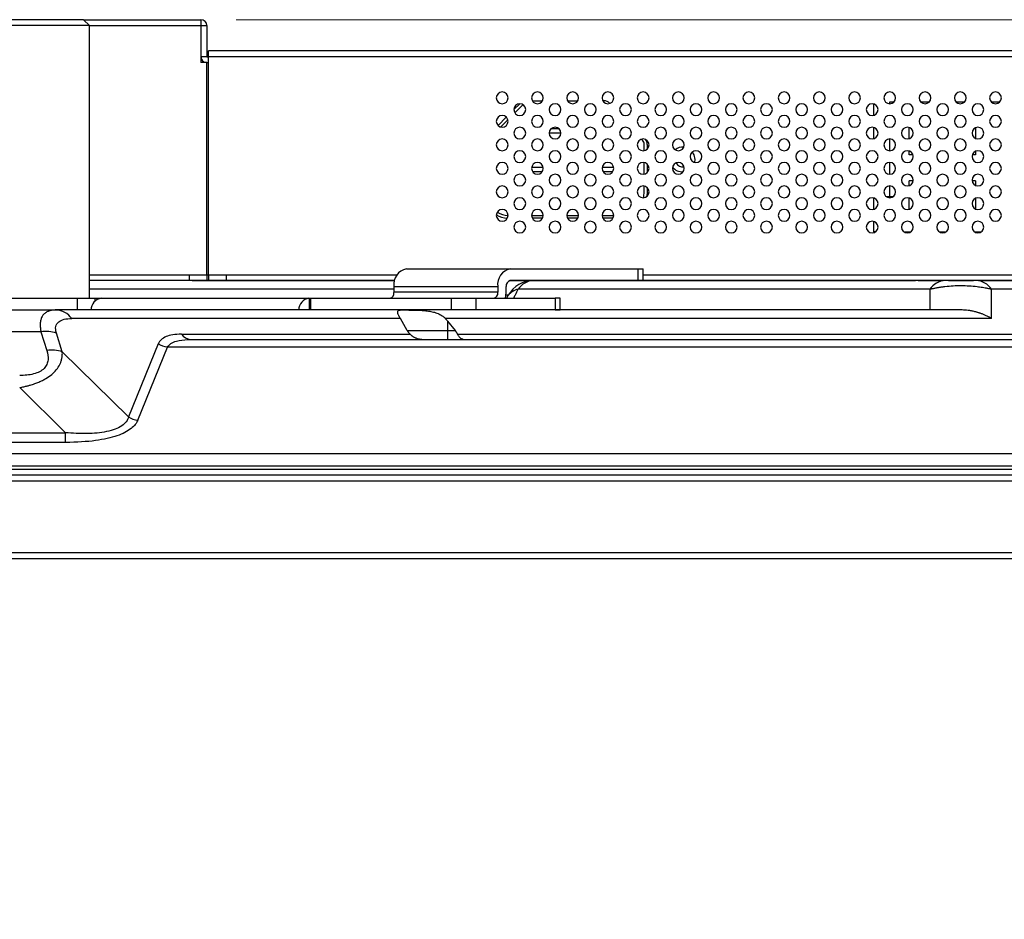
# Model space of a CAD drawing. Header units: millimetres. Extents: x 0 to 1118, y 0 to 864.
# Tile 41 of 256: x 404 to 432, y 643 to 668. Entities that reach past the tile are written whole.
import ezdxf

# ---------------------------------------------------------------- set-up
doc = ezdxf.new("R2010")
doc.units = ezdxf.units.MM
doc.styles.add('SLDTEXTSTYLE5', font='TXT', dxfattribs={"width": 0.75})
doc.dimstyles.new('SLDDIMSTYLE3', dxfattribs={"dimtxt": 4.7625, "dimasz": 3.556, "dimexe": 0, "dimexo": 0.0625, "dimgap": 1.190625, "dimtad": 1, "dimlfac": 6, "dimrnd": 1e-09, "dimzin": 4, "dimdsep": 46, "dimtxsty": 'SLDTEXTSTYLE5', "dimsah": 1, "dimcen": 0.09, "dimadec": 0, "dimazin": 1, "dimtfac": 1, "dimtofl": 0, "dimtmove": 0, "dimatfit": 3, "dimfxl": 1, "dimfrac": 2, "dimtolj": 1, "dimtzin": 12, "dimarcsym": 0})

# ---------------------------------------------------------------- blocks, each defined once
blk = doc.blocks.new('_D_20')
at = {"color": 7, "linetype": 'Continuous', "lineweight": 0}
for p, q in [((410.222, 668.018), (536.174, 668.018)), ((535.174, 668.018), (535.174, 652.734)), ((506.792, 652.734), (536.174, 652.734)), ((535.174, 652.734), (535.174, 565.948))]:
    blk.add_line(p, q, dxfattribs=at)
at = {"color": 7, "linetype": 'Continuous', "lineweight": 18}
for points in [[(535.174, 668.018), (534.793, 664.462), (535.555, 664.462)], [(535.174, 652.734), (535.555, 656.29), (534.793, 656.29)]]:
    blk.add_solid(points, dxfattribs=at)
at = {"color": 7, "linetype": 'Continuous', "lineweight": 18, "char_height": 4.7625, "attachment_point": 1, "rotation": 90, "style": 'SLDTEXTSTYLE5'}
for s, insert in [('(to Speaker Cover)', (529.035, 581.779)), ('91.70', (529.035, 565.948))]:
    blk.add_mtext(s, dxfattribs=dict(at, insert=insert))

msp = doc.modelspace()

# ---------------------------------------------------------------- linework, layer by layer
at = {"color": 7, "linetype": 'Continuous', "lineweight": 25}
for p, q in [((405.8885, 668.0177), (402.8885, 668.0177)), ((405.8885, 668.0177), (409.2218, 668.0177)), ((406.0551, 667.851), (405.8885, 668.0177)), ((409.2218, 668.0177), (409.2218, 667.851)), ((406.0551, 667.851), (402.7218, 667.851)), ((406.0551, 660.1177), (406.0551, 667.851)), ((409.2218, 667.851), (409.3885, 667.851)), ((409.2218, 667.851), (409.2218, 666.9677)), ((409.3885, 667.851), (409.3885, 666.9677)), ((480.7218, 667.1344), (409.4385, 667.1344)), ((409.4385, 666.9677), (409.4385, 667.1344)), ((409.3885, 666.9677), (409.2218, 666.9677)), ((409.2218, 666.9677), (409.2218, 666.801)), ((409.3885, 666.801), (409.2218, 666.801)), ((409.3885, 666.9677), (409.4385, 666.9677)), ((409.3885, 660.7844), (409.3885, 666.801)), ((409.3885, 666.801), (409.4385, 666.801)), ((480.7218, 666.9677), (409.4385, 666.9677)), ((409.4385, 660.7844), (409.4385, 666.9677)), ((418.1052, 665.4689), (418.2706, 665.6344)), ((418.6275, 665.7177), (418.9162, 665.7177)), ((419.6275, 665.7177), (419.9162, 665.7177)), ((420.6275, 665.7177), (420.6528, 665.7177)), ((428.3051, 665.631), (428.3051, 665.3044)), ((428.7718, 665.6844), (428.8908, 665.6844)), ((428.7718, 665.6344), (428.7718, 665.6844)), ((429.6528, 665.6844), (429.8908, 665.6844)), ((430.6528, 665.6844), (430.8908, 665.6844)), ((431.6528, 665.6844), (431.8908, 665.6844)), ((418.3397, 665.5856), (418.1316, 665.3775)), ((417.6534, 665.0171), (417.8891, 665.2528)), ((417.9326, 665.1784), (417.7277, 664.9736)), ((419.4385, 664.801), (419.1051, 664.801)), ((419.1718, 664.9344), (419.3718, 664.9344)), ((428.3051, 664.9643), (428.3051, 664.6377)), ((429.3218, 664.6421), (429.3218, 664.96)), ((431.2051, 664.9538), (431.2051, 664.6483)), ((421.7563, 664.5999), (421.7277, 664.6284)), ((428.7718, 664.301), (428.7718, 664.6344)), ((421.8051, 664.3044), (421.8051, 664.482)), ((421.8885, 664.482), (421.8885, 664.3487)), ((429.3218, 664.1844), (429.3218, 664.2934)), ((431.2051, 664.2871), (431.2051, 664.1844)), ((421.8051, 663.6377), (421.8051, 663.9643)), ((423.2385, 664.051), (423.2297, 663.9731)), ((428.7718, 663.6344), (428.7718, 663.9677)), ((429.4308, 664.1844), (429.3218, 664.1844)), ((431.2051, 664.1844), (431.1128, 664.1844)), ((418.6085, 663.8344), (418.9351, 663.8344)), ((418.9051, 663.701), (418.6385, 663.701)), ((420.6085, 663.8344), (420.9351, 663.8344)), ((420.9051, 663.701), (420.6385, 663.701)), ((421.8885, 663.9201), (421.8885, 663.682)), ((429.3218, 663.3087), (429.3218, 663.451)), ((429.4376, 663.451), (429.3218, 663.451)), ((431.2051, 663.451), (431.106, 663.451)), ((431.2051, 663.451), (431.2051, 663.315)), ((421.8051, 663.1344), (421.8051, 663.2977)), ((421.8885, 663.1344), (421.8773, 663.0053)), ((421.8885, 663.2534), (421.8885, 663.1344)), ((428.7718, 663.001), (428.7718, 663.301)), ((428.3051, 662.9643), (428.3051, 662.6377)), ((428.6718, 663.001), (428.8718, 663.001)), ((429.3218, 662.6421), (429.3218, 662.96)), ((431.2051, 662.9538), (431.2051, 662.6483)), ((418.6051, 662.4677), (418.9385, 662.4677)), ((418.9162, 662.3844), (418.6275, 662.3844)), ((419.6051, 662.4677), (419.9385, 662.4677)), ((419.9162, 662.3844), (419.6275, 662.3844)), ((420.6051, 662.4677), (420.9385, 662.4677)), ((420.9162, 662.3844), (420.6275, 662.3844)), ((428.3051, 662.2977), (428.3051, 662.001)), ((428.3718, 662.001), (428.3051, 662.001)), ((429.1718, 662.001), (429.3718, 662.001)), ((430.1718, 662.001), (430.3718, 662.001)), ((431.1718, 662.001), (431.3718, 662.001)), ((415.054, 660.951), (418.0003, 660.951)), ((418.0003, 660.951), (421.6252, 660.951)), ((421.6252, 660.951), (421.6252, 660.6177)), ((421.6252, 660.951), (421.7717, 660.951)), ((421.7717, 660.6177), (421.7717, 660.951)), ((406.0551, 660.7844), (408.8885, 660.7844)), ((414.7207, 660.6177), (406.0551, 660.6177)), ((408.8885, 660.7844), (408.8885, 660.6177)), ((408.8885, 660.7844), (409.3885, 660.7844)), ((408.9718, 660.6177), (414.7244, 660.6177)), ((409.3885, 660.7844), (409.3885, 660.6177)), ((409.4385, 660.7844), (409.4385, 660.6177)), ((409.4385, 660.7844), (409.9385, 660.7844)), ((409.9385, 660.7844), (409.9385, 660.6177)), ((409.9385, 660.7844), (414.7905, 660.7844)), ((417.9783, 660.6177), (424.8653, 660.6177)), ((420.2097, 660.6177), (418.0003, 660.6177)), ((430.348, 660.6177), (420.2097, 660.6177)), ((421.7717, 660.7844), (480.2218, 660.7844)), ((424.8653, 660.6177), (429.5025, 660.6177)), ((429.5766, 660.6177), (430.2576, 660.6177)), ((430.4359, 660.6177), (431.1502, 660.6177)), ((436.8081, 660.6177), (431.2238, 660.6177)), ((431.3107, 660.6177), (436.8378, 660.6177)), ((414.7005, 660.451), (417.6467, 660.451)), ((414.7005, 660.451), (414.7005, 660.2844)), ((417.6467, 660.451), (417.6467, 660.2844)), ((417.8824, 660.2844), (417.8824, 660.451)), ((429.9101, 660.3736), (418.2216, 660.3736)), ((429.9101, 660.3736), (429.9101, 659.7844)), ((431.6617, 659.5403), (431.6617, 660.3736)), ((437.246, 660.3736), (431.6617, 660.3736)), ((400.8702, 660.1177), (405.7096, 660.1177)), ((405.7096, 660.1177), (405.7096, 659.7844)), ((405.7096, 660.1177), (406.2216, 660.1177)), ((406.2216, 660.1177), (406.392, 660.1177)), ((406.392, 660.1177), (412.2845, 660.1177)), ((412.2845, 660.1177), (412.2946, 660.1177)), ((412.2946, 660.1177), (412.2946, 659.7844)), ((412.2946, 660.1177), (412.3434, 660.1177)), ((412.3434, 659.7844), (412.3434, 660.1177)), ((412.3434, 660.1177), (416.3266, 660.1177)), ((417.6467, 660.2844), (414.7005, 660.2844)), ((416.3266, 660.1177), (416.3266, 659.7844)), ((416.3266, 660.1177), (417.0337, 660.1177)), ((417.0337, 659.7844), (417.0337, 660.1177)), ((417.0337, 660.1177), (419.2729, 660.1177)), ((419.2729, 660.1177), (419.2729, 659.7844)), ((419.4193, 660.1177), (419.2729, 660.1177)), ((419.4193, 659.7844), (419.4193, 660.1177)), ((397.9608, 659.7844), (405.1151, 659.7844)), ((405.182, 659.7806), (405.0554, 659.7787)), ((430.7911, 659.7844), (405.1159, 659.7844)), ((405.7096, 659.7844), (405.124, 659.7844)), ((406.1033, 659.7844), (405.7096, 659.7844)), ((412.2946, 659.7844), (412.2845, 659.7844)), ((412.3434, 659.7844), (412.2946, 659.7844)), ((413.8865, 659.7844), (412.3434, 659.7844)), ((417.0337, 659.7844), (416.3266, 659.7844)), ((419.2729, 659.7844), (417.0337, 659.7844)), ((419.2729, 659.7844), (419.4193, 659.7844)), ((427.3122, 659.7844), (427.3154, 659.7844)), ((414.8816, 659.5403), (405.554, 659.5403)), ((415.0775, 659.201), (414.8816, 659.5403)), ((431.6617, 659.5403), (416.1564, 659.5403)), ((415.0775, 659.201), (416.2218, 659.201)), ((416.2218, 659.4628), (416.2218, 659.201)), ((416.2218, 659.4628), (416.438, 659.201)), ((416.2218, 659.201), (416.2218, 658.951)), ((416.2218, 659.201), (416.438, 659.201)), ((404.6824, 659.1679), (398.3946, 659.1679)), ((404.6824, 659.1679), (404.8491, 658.6369)), ((405.287, 658.5983), (405.1203, 659.1293)), ((408.6693, 659.0975), (415.1569, 659.0975)), ((408.8558, 658.9422), (408.932, 658.951)), ((408.932, 658.951), (467.3116, 658.951)), ((416.5058, 659.0975), (437.246, 659.0975)), ((408.0126, 658.8216), (407.1671, 656.7513)), ((407.4298, 656.6601), (408.2753, 658.7303)), ((467.9683, 658.7303), (408.2753, 658.7303)), ((407.1671, 656.7513), (405.287, 658.5983)), ((404.0781, 657.5827), (405.3817, 656.302)), ((397.6952, 656.302), (405.3817, 656.302)), ((405.3817, 656.0282), (405.3817, 656.302)), ((405.3817, 656.0282), (397.6952, 656.0282)), ((154.4555, 655.7145), (487.6548, 655.7145)), ((487.6548, 655.3565), (154.4635, 655.3565)), ((501.5925, 655.101), (140.5178, 655.101)), ((154.5101, 655.2674), (487.6004, 655.2673)), ((140.5178, 654.9344), (501.5925, 654.9344)), ((138.6511, 652.901), (503.4591, 652.901)), ((138.6511, 652.7344), (503.4591, 652.7344))]:
    msp.add_line(p, q, dxfattribs=at)
at = {"color": 8, "linetype": 'Continuous', "lineweight": 25}
for p, q in [((406.0551, 667.851), (409.2218, 667.851)), ((409.3885, 660.7844), (409.4385, 660.7844)), ((414.7005, 660.3736), (406.0551, 660.3736)), ((406.2216, 660.041), (406.2216, 660.1177)), ((417.945, 660.201), (417.8775, 660.201)), ((417.9029, 660.1177), (417.945, 660.201))]:
    msp.add_line(p, q, dxfattribs=at)
at = {"color": 7, "linetype": 'Continuous', "lineweight": 25, "flags": 128}
for points in [[(418.3647, 665.6061), (418.3518, 665.5965), (418.3397, 665.5856)], [(423.1666, 664.2636), (423.2118, 664.185), (423.2385, 664.051)], [(421.7841, 662.9682), (421.7923, 663.0043), (421.8051, 663.1344)], [(417.8622, 660.1177), (417.8756, 660.1868), (417.8824, 660.2844)]]:
    msp.add_lwpolyline(points, dxfattribs=at)
at = {"color": 7, "linetype": 'Continuous', "lineweight": 25}
for centre, radius, start, end in [((409.2218, 667.851), 0.1667, 0, 90), ((409.3885, 666.9677), 0.1667, 180, 270), ((417.7718, 665.801), 0.1667, 0, 180), ((418.7718, 665.801), 0.1667, 0, 180), ((419.7718, 665.801), 0.1667, 0, 180), ((420.7718, 665.801), 0.1667, 0, 180), ((421.7718, 665.801), 0.1667, 0, 180), ((422.7718, 665.801), 0.1667, 0, 180), ((423.7718, 665.801), 0.1667, 0, 180), ((424.7718, 665.801), 0.1667, 0, 180), ((425.7718, 665.801), 0.1667, 0, 180), ((426.7718, 665.801), 0.1667, 0, 180), ((427.7718, 665.801), 0.1667, 0, 180), ((428.7718, 665.801), 0.1667, 0, 180), ((429.7718, 665.801), 0.1667, 0, 180), ((430.7718, 665.801), 0.1667, 0, 180), ((431.7718, 665.801), 0.1667, 0, 180), ((417.7718, 665.801), 0.1667, 180, 0), ((418.2718, 665.4677), 0.1667, 0, 180), ((418.7718, 665.801), 0.1667, 180, 0), ((419.2718, 665.4677), 0.1667, 0, 180), ((419.7718, 665.801), 0.1667, 180, 0), ((420.2718, 665.4677), 0.1667, 0, 180), ((420.7718, 665.801), 0.1667, 180, 0), ((420.6528, 665.4677), 0.25, 45, 90), ((421.2718, 665.4677), 0.1667, 0, 180), ((421.7718, 665.801), 0.1667, 180, 0), ((422.2718, 665.4677), 0.1667, 0, 180), ((422.7718, 665.801), 0.1667, 180, 0), ((423.2718, 665.4677), 0.1667, 0, 180), ((423.7718, 665.801), 0.1667, 180, 0), ((424.2718, 665.4677), 0.1667, 0, 180), ((424.7718, 665.801), 0.1667, 180, 0), ((425.2718, 665.4677), 0.1667, 0, 180), ((425.7718, 665.801), 0.1667, 180, 0), ((426.2718, 665.4677), 0.1667, 0, 180), ((426.7718, 665.801), 0.1667, 180, 0), ((427.2718, 665.4677), 0.1667, 0, 180), ((427.7718, 665.801), 0.1667, 180, 0), ((428.2718, 665.4677), 0.1667, 0, 180), ((428.7718, 665.801), 0.1667, 180, 0), ((429.2718, 665.4677), 0.1667, 0, 180), ((429.7718, 665.801), 0.1667, 180, 0), ((430.2718, 665.4677), 0.1667, 0, 180), ((430.7718, 665.801), 0.1667, 180, 0), ((431.2718, 665.4677), 0.1667, 0, 180), ((431.7718, 665.801), 0.1667, 180, 0), ((418.2718, 665.4677), 0.1667, 180, 0), ((419.2718, 665.4677), 0.1667, 180, 0), ((420.2718, 665.4677), 0.1667, 180, 0), ((421.2718, 665.4677), 0.1667, 180, 0), ((422.2718, 665.4677), 0.1667, 180, 0), ((423.2718, 665.4677), 0.1667, 180, 0), ((424.2718, 665.4677), 0.1667, 180, 0), ((425.2718, 665.4677), 0.1667, 180, 0), ((426.2718, 665.4677), 0.1667, 180, 0), ((427.2718, 665.4677), 0.1667, 180, 0), ((428.2718, 665.4677), 0.1667, 180, 0), ((429.2718, 665.4677), 0.1667, 180, 0), ((430.2718, 665.4677), 0.1667, 180, 0), ((431.2718, 665.4677), 0.1667, 180, 0), ((417.7718, 665.1344), 0.1667, 0, 180), ((417.7718, 665.1344), 0.1667, 180, 0), ((418.7718, 665.1344), 0.1667, 0, 180), ((418.7718, 665.1344), 0.1667, 180, 0), ((419.7718, 665.1344), 0.1667, 0, 180), ((419.7718, 665.1344), 0.1667, 180, 0), ((420.7718, 665.1344), 0.1667, 0, 180), ((420.7718, 665.1344), 0.1667, 180, 0), ((421.7718, 665.1344), 0.1667, 0, 180), ((421.7718, 665.1344), 0.1667, 180, 0), ((422.7718, 665.1344), 0.1667, 0, 180), ((422.7718, 665.1344), 0.1667, 180, 0), ((423.7718, 665.1344), 0.1667, 0, 180), ((423.7718, 665.1344), 0.1667, 180, 0), ((424.7718, 665.1344), 0.1667, 0, 180), ((424.7718, 665.1344), 0.1667, 180, 0), ((425.7718, 665.1344), 0.1667, 0, 180), ((425.7718, 665.1344), 0.1667, 180, 0), ((426.7718, 665.1344), 0.1667, 0, 180), ((426.7718, 665.1344), 0.1667, 180, 0), ((427.7718, 665.1344), 0.1667, 0, 180), ((427.7718, 665.1344), 0.1667, 180, 0), ((428.7718, 665.1344), 0.1667, 0, 180), ((428.7718, 665.1344), 0.1667, 180, 0), ((429.7718, 665.1344), 0.1667, 0, 180), ((429.7718, 665.1344), 0.1667, 180, 0), ((430.7718, 665.1344), 0.1667, 0, 180), ((430.7718, 665.1344), 0.1667, 180, 0), ((431.7718, 665.1344), 0.1667, 0, 180), ((431.7718, 665.1344), 0.1667, 180, 0), ((418.2718, 664.801), 0.1667, 0, 180), ((418.2718, 664.801), 0.1667, 180, 0), ((419.2718, 664.801), 0.1667, 0, 180), ((419.2718, 664.801), 0.1667, 180, 0), ((420.2718, 664.801), 0.1667, 0, 180), ((420.2718, 664.801), 0.1667, 180, 0), ((421.2718, 664.801), 0.1667, 0, 180), ((421.2718, 664.801), 0.1667, 180, 0), ((422.2718, 664.801), 0.1667, 0, 180), ((422.2718, 664.801), 0.1667, 180, 0), ((423.2718, 664.801), 0.1667, 0, 180), ((423.2718, 664.801), 0.1667, 180, 0), ((424.2718, 664.801), 0.1667, 0, 180), ((424.2718, 664.801), 0.1667, 180, 0), ((425.2718, 664.801), 0.1667, 0, 180), ((425.2718, 664.801), 0.1667, 180, 0), ((426.2718, 664.801), 0.1667, 0, 180), ((426.2718, 664.801), 0.1667, 180, 0), ((427.2718, 664.801), 0.1667, 0, 180), ((427.2718, 664.801), 0.1667, 180, 0), ((428.2718, 664.801), 0.1667, 0, 180), ((428.2718, 664.801), 0.1667, 180, 0), ((429.2718, 664.801), 0.1667, 0, 180), ((429.2718, 664.801), 0.1667, 180, 0), ((430.2718, 664.801), 0.1667, 0, 180), ((430.2718, 664.801), 0.1667, 180, 0), ((431.2718, 664.801), 0.1667, 0, 180), ((431.2718, 664.801), 0.1667, 180, 0), ((417.7718, 664.4677), 0.1667, 0, 180), ((418.7718, 664.4677), 0.1667, 0, 180), ((419.7718, 664.4677), 0.1667, 0, 180), ((420.7718, 664.4677), 0.1667, 0, 180), ((421.7718, 664.4677), 0.1667, 0, 180), ((421.6385, 664.482), 0.1667, 0, 45), ((421.6385, 664.482), 0.25, 0, 32.06058), ((422.7718, 664.4677), 0.1667, 0, 180), ((423.7718, 664.4677), 0.1667, 0, 180), ((424.7718, 664.4677), 0.1667, 0, 180), ((425.7718, 664.4677), 0.1667, 0, 180), ((426.7718, 664.4677), 0.1667, 0, 180), ((427.7718, 664.4677), 0.1667, 0, 180), ((428.7718, 664.4677), 0.1667, 0, 180), ((429.7718, 664.4677), 0.1667, 0, 180), ((430.7718, 664.4677), 0.1667, 0, 180), ((431.7718, 664.4677), 0.1667, 0, 180), ((417.7718, 664.4677), 0.1667, 180, 0), ((418.2718, 664.1344), 0.1667, 0, 180), ((418.7718, 664.4677), 0.1667, 180, 0), ((419.2718, 664.1344), 0.1667, 0, 180), ((419.7718, 664.4677), 0.1667, 180, 0), ((420.2718, 664.1344), 0.1667, 0, 180), ((420.7718, 664.4677), 0.1667, 180, 0), ((421.2718, 664.1344), 0.1667, 0, 180), ((421.7718, 664.4677), 0.1667, 180, 0), ((422.2718, 664.1344), 0.1667, 0, 180), ((422.7718, 664.4677), 0.1667, 180, 0), ((422.8885, 664.051), 0.35, 84.21234, 127.07216), ((423.2718, 664.1344), 0.1667, 0, 180), ((423.7718, 664.4677), 0.1667, 180, 0), ((424.2718, 664.1344), 0.1667, 0, 180), ((424.7718, 664.4677), 0.1667, 180, 0), ((425.2718, 664.1344), 0.1667, 0, 180), ((425.7718, 664.4677), 0.1667, 180, 0), ((426.2718, 664.1344), 0.1667, 0, 180), ((426.7718, 664.4677), 0.1667, 180, 0), ((427.2718, 664.1344), 0.1667, 0, 180), ((427.7718, 664.4677), 0.1667, 180, 0), ((428.2718, 664.1344), 0.1667, 0, 180), ((428.7718, 664.4677), 0.1667, 180, 0), ((429.2718, 664.1344), 0.1667, 0, 180), ((429.7718, 664.4677), 0.1667, 180, 0), ((430.2718, 664.1344), 0.1667, 0, 180), ((430.7718, 664.4677), 0.1667, 180, 0), ((431.2718, 664.1344), 0.1667, 0, 180), ((431.7718, 664.4677), 0.1667, 180, 0), ((417.7718, 663.801), 0.1667, 0, 180), ((418.2718, 664.1344), 0.1667, 180, 0), ((418.7718, 663.801), 0.1667, 0, 180), ((419.2718, 664.1344), 0.1667, 180, 0), ((419.7718, 663.801), 0.1667, 0, 180), ((420.2718, 664.1344), 0.1667, 180, 0), ((420.7718, 663.801), 0.1667, 0, 180), ((421.2718, 664.1344), 0.1667, 180, 0), ((421.7718, 663.801), 0.1667, 0, 180), ((422.2718, 664.1344), 0.1667, 180, 0), ((422.7718, 663.801), 0.1667, 0, 180), ((422.8885, 664.051), 0.2083, 207.92695, 282.03926), ((423.2718, 664.1344), 0.1667, 180, 0), ((423.7718, 663.801), 0.1667, 0, 180), ((424.2718, 664.1344), 0.1667, 180, 0), ((424.7718, 663.801), 0.1667, 0, 180), ((425.2718, 664.1344), 0.1667, 180, 0), ((425.7718, 663.801), 0.1667, 0, 180), ((426.2718, 664.1344), 0.1667, 180, 0), ((426.7718, 663.801), 0.1667, 0, 180), ((427.2718, 664.1344), 0.1667, 180, 0), ((427.7718, 663.801), 0.1667, 0, 180), ((428.2718, 664.1344), 0.1667, 180, 0), ((428.7718, 663.801), 0.1667, 0, 180), ((429.2718, 664.1344), 0.1667, 180, 0), ((429.7718, 663.801), 0.1667, 0, 180), ((430.2718, 664.1344), 0.1667, 180, 0), ((430.7718, 663.801), 0.1667, 0, 180), ((431.2718, 664.1344), 0.1667, 180, 0), ((431.7718, 663.801), 0.1667, 0, 180), ((417.7718, 663.801), 0.1667, 180, 0), ((418.7718, 663.801), 0.1667, 180, 0), ((419.7718, 663.801), 0.1667, 180, 0), ((420.7718, 663.801), 0.1667, 180, 0), ((421.7718, 663.801), 0.1667, 180, 0), ((422.7718, 663.801), 0.1667, 180, 0), ((422.8885, 664.051), 0.35, 217.18635, 272.77987), ((423.7718, 663.801), 0.1667, 180, 0), ((424.7718, 663.801), 0.1667, 180, 0), ((425.7718, 663.801), 0.1667, 180, 0), ((426.7718, 663.801), 0.1667, 180, 0), ((427.7718, 663.801), 0.1667, 180, 0), ((428.7718, 663.801), 0.1667, 180, 0), ((429.7718, 663.801), 0.1667, 180, 0), ((430.7718, 663.801), 0.1667, 180, 0), ((431.7718, 663.801), 0.1667, 180, 0), ((418.2718, 663.4677), 0.1667, 0, 180), ((418.2718, 663.4677), 0.1667, 180, 0), ((419.2718, 663.4677), 0.1667, 0, 180), ((419.2718, 663.4677), 0.1667, 180, 0), ((420.2718, 663.4677), 0.1667, 0, 180), ((420.2718, 663.4677), 0.1667, 180, 0), ((421.2718, 663.4677), 0.1667, 0, 180), ((421.2718, 663.4677), 0.1667, 180, 0), ((422.2718, 663.4677), 0.1667, 0, 180), ((422.2718, 663.4677), 0.1667, 180, 0), ((423.2718, 663.4677), 0.1667, 0, 180), ((423.2718, 663.4677), 0.1667, 180, 0), ((424.2718, 663.4677), 0.1667, 0, 180), ((424.2718, 663.4677), 0.1667, 180, 0), ((425.2718, 663.4677), 0.1667, 0, 180), ((425.2718, 663.4677), 0.1667, 180, 0), ((426.2718, 663.4677), 0.1667, 0, 180), ((426.2718, 663.4677), 0.1667, 180, 0), ((427.2718, 663.4677), 0.1667, 0, 180), ((427.2718, 663.4677), 0.1667, 180, 0), ((428.2718, 663.4677), 0.1667, 0, 180), ((428.2718, 663.4677), 0.1667, 180, 0), ((429.2718, 663.4677), 0.1667, 0, 180), ((429.2718, 663.4677), 0.1667, 180, 0), ((430.2718, 663.4677), 0.1667, 0, 180), ((430.2718, 663.4677), 0.1667, 180, 0), ((431.2718, 663.4677), 0.1667, 0, 180), ((431.2718, 663.4677), 0.1667, 180, 0), ((417.7718, 663.1344), 0.1667, 0, 180), ((417.7718, 663.1344), 0.1667, 180, 0), ((418.7718, 663.1344), 0.1667, 0, 180), ((418.7718, 663.1344), 0.1667, 180, 0), ((419.7718, 663.1344), 0.1667, 0, 180), ((419.7718, 663.1344), 0.1667, 180, 0), ((420.7718, 663.1344), 0.1667, 0, 180), ((420.7718, 663.1344), 0.1667, 180, 0), ((421.7718, 663.1344), 0.1667, 0, 180), ((421.7718, 663.1344), 0.1667, 180, 0), ((422.7718, 663.1344), 0.1667, 0, 180), ((422.7718, 663.1344), 0.1667, 180, 0), ((423.7718, 663.1344), 0.1667, 0, 180), ((423.7718, 663.1344), 0.1667, 180, 0), ((424.7718, 663.1344), 0.1667, 0, 180), ((424.7718, 663.1344), 0.1667, 180, 0), ((425.7718, 663.1344), 0.1667, 0, 180), ((425.7718, 663.1344), 0.1667, 180, 0), ((426.7718, 663.1344), 0.1667, 0, 180), ((426.7718, 663.1344), 0.1667, 180, 0), ((427.7718, 663.1344), 0.1667, 0, 180), ((427.7718, 663.1344), 0.1667, 180, 0), ((428.7718, 663.1344), 0.1667, 0, 180), ((428.7718, 663.1344), 0.1667, 180, 0), ((429.7718, 663.1344), 0.1667, 0, 180), ((429.7718, 663.1344), 0.1667, 180, 0), ((430.7718, 663.1344), 0.1667, 0, 180), ((430.7718, 663.1344), 0.1667, 180, 0), ((431.7718, 663.1344), 0.1667, 0, 180), ((431.7718, 663.1344), 0.1667, 180, 0), ((418.2718, 662.801), 0.1667, 0, 180), ((419.2718, 662.801), 0.1667, 0, 180), ((420.2718, 662.801), 0.1667, 0, 180), ((421.2718, 662.801), 0.1667, 0, 180), ((422.2718, 662.801), 0.1667, 0, 180), ((423.2718, 662.801), 0.1667, 0, 180), ((424.2718, 662.801), 0.1667, 0, 180), ((425.2718, 662.801), 0.1667, 0, 180), ((426.2718, 662.801), 0.1667, 0, 180), ((427.2718, 662.801), 0.1667, 0, 180), ((428.2718, 662.801), 0.1667, 0, 180), ((429.2718, 662.801), 0.1667, 0, 180), ((430.2718, 662.801), 0.1667, 0, 180), ((431.2718, 662.801), 0.1667, 0, 180), ((417.7718, 662.4677), 0.1667, 0, 180), ((417.9718, 663.1344), 0.6667, 239.46768, 267.13384), ((418.2718, 662.801), 0.1667, 180, 0), ((418.7718, 662.4677), 0.1667, 0, 180), ((419.2718, 662.801), 0.1667, 180, 0), ((419.7718, 662.4677), 0.1667, 0, 180), ((420.2718, 662.801), 0.1667, 180, 0), ((420.7718, 662.4677), 0.1667, 0, 180), ((421.2718, 662.801), 0.1667, 180, 0), ((421.7718, 662.4677), 0.1667, 0, 180), ((422.2718, 662.801), 0.1667, 180, 0), ((422.7718, 662.4677), 0.1667, 0, 180), ((423.2718, 662.801), 0.1667, 180, 0), ((423.7718, 662.4677), 0.1667, 0, 180), ((424.2718, 662.801), 0.1667, 180, 0), ((424.7718, 662.4677), 0.1667, 0, 180), ((425.2718, 662.801), 0.1667, 180, 0), ((425.7718, 662.4677), 0.1667, 0, 180), ((426.2718, 662.801), 0.1667, 180, 0), ((426.7718, 662.4677), 0.1667, 0, 180), ((427.2718, 662.801), 0.1667, 180, 0), ((427.7718, 662.4677), 0.1667, 0, 180), ((428.2718, 662.801), 0.1667, 180, 0), ((428.7718, 662.4677), 0.1667, 0, 180), ((429.2718, 662.801), 0.1667, 180, 0), ((429.7718, 662.4677), 0.1667, 0, 180), ((430.2718, 662.801), 0.1667, 180, 0), ((430.7718, 662.4677), 0.1667, 0, 180), ((431.2718, 662.801), 0.1667, 180, 0), ((431.7718, 662.4677), 0.1667, 0, 180), ((417.7718, 662.4677), 0.1667, 180, 0), ((417.9718, 663.1344), 0.75, 240.7713, 265.83021), ((418.2718, 662.1344), 0.1667, 0, 180), ((418.7718, 662.4677), 0.1667, 180, 0), ((419.2718, 662.1344), 0.1667, 0, 180), ((419.7718, 662.4677), 0.1667, 180, 0), ((420.2718, 662.1344), 0.1667, 0, 180), ((420.7718, 662.4677), 0.1667, 180, 0), ((421.2718, 662.1344), 0.1667, 0, 180), ((421.7718, 662.4677), 0.1667, 180, 0), ((422.2718, 662.1344), 0.1667, 0, 180), ((422.7718, 662.4677), 0.1667, 180, 0), ((423.2718, 662.1344), 0.1667, 0, 180), ((423.7718, 662.4677), 0.1667, 180, 0), ((424.2718, 662.1344), 0.1667, 0, 180), ((424.7718, 662.4677), 0.1667, 180, 0), ((425.2718, 662.1344), 0.1667, 0, 180), ((425.7718, 662.4677), 0.1667, 180, 0), ((426.2718, 662.1344), 0.1667, 0, 180), ((426.7718, 662.4677), 0.1667, 180, 0), ((427.2718, 662.1344), 0.1667, 0, 180), ((427.7718, 662.4677), 0.1667, 180, 0), ((428.2718, 662.1344), 0.1667, 0, 180), ((428.7718, 662.4677), 0.1667, 180, 0), ((429.2718, 662.1344), 0.1667, 0, 180), ((429.7718, 662.4677), 0.1667, 180, 0), ((430.2718, 662.1344), 0.1667, 0, 180), ((430.7718, 662.4677), 0.1667, 180, 0), ((431.2718, 662.1344), 0.1667, 0, 180), ((431.7718, 662.4677), 0.1667, 180, 0), ((418.2718, 662.1344), 0.1667, 180, 0), ((419.2718, 662.1344), 0.1667, 180, 0), ((420.2718, 662.1344), 0.1667, 180, 0), ((421.2718, 662.1344), 0.1667, 180, 0), ((422.2718, 662.1344), 0.1667, 180, 0), ((423.2718, 662.1344), 0.1667, 180, 0), ((424.2718, 662.1344), 0.1667, 180, 0), ((425.2718, 662.1344), 0.1667, 180, 0), ((426.2718, 662.1344), 0.1667, 180, 0), ((427.2718, 662.1344), 0.1667, 180, 0), ((428.2718, 662.1344), 0.1667, 180, 0), ((429.2718, 662.1344), 0.1667, 180, 0), ((430.2718, 662.1344), 0.1667, 180, 0), ((431.2718, 662.1344), 0.1667, 180, 0), ((415.1424, 660.5135), 0.4463, 101.42175, 188.04947), ((418.0887, 660.5135), 0.4463, 101.42175, 188.04947), ((418.0298, 660.4719), 0.1488, 101.42175, 188.04947), ((418.6611, 659.7941), 0.8236, 90.10949, 150.3884), ((418.6812, 660.0639), 0.5542, 92.24346, 146.02532), ((430.3697, 660.0639), 0.5542, 92.24347, 146.02532), ((431.2021, 660.0639), 0.5542, 33.97468, 87.75653), ((418.3398, 659.8763), 0.5112, 103.36656, 140.5593), ((406.4381, 659.7864), 0.3345, 97.92308, 180.05297), ((412.3476, 659.7715), 0.3519, 100.33157, 177.69366), ((414.5531, 660.2635), 0.1488, 281.42175, 8.04947), ((417.4994, 660.2635), 0.1488, 281.42175, 8.04947), ((405.0946, 659.2308), 0.5539, 33.96464, 87.88615), ((404.8209, 658.2357), 0.9424, 71.47885, 98.45387), ((408.945, 659.2833), 0.3325, 213.97468, 267.75653), ((404.9877, 657.7047), 0.9424, 71.47885, 98.45387), ((407.4791, 657.2258), 0.5679, 236.67052, 265.02034)]:
    msp.add_arc(centre, radius, start, end, dxfattribs=at)
for points, knots in [([(431.2238, 660.6177), (431.1637, 660.6177), (431.0957, 660.6177), (430.9472, 660.6177), (430.8667, 660.6177), (430.7051, 660.6177), (430.6246, 660.6177), (430.4761, 660.6177), (430.408, 660.6177), (430.348, 660.6177)], [0, 0, 0, 0, 0.25, 0.25, 0.5, 0.5, 0.75, 0.75, 1, 1, 1, 1]), ([(429.9101, 660.3736), (429.9238, 660.377), (429.9508, 660.3837), (429.992, 660.3931), (430.0329, 660.4019), (430.0735, 660.4101), (430.1135, 660.4177), (430.153, 660.4246), (430.1918, 660.431), (430.2298, 660.4369), (430.2668, 660.4422), (430.3028, 660.447), (430.4026, 660.4592), (430.5668, 660.4731), (430.7976, 660.4796), (431.0269, 660.4718), (431.2008, 660.456), (431.3249, 660.4392), (431.4023, 660.4271), (431.4856, 660.4122), (431.5739, 660.3944), (431.6316, 660.3808), (431.6617, 660.3736)], [0, 0, 0, 0, 0.0272969, 0.0538903, 0.0797625, 0.1049002, 0.1292936, 0.1529324, 0.1757945, 0.1978603, 0.2191164, 0.2395544, 0.2591694, 0.3872911, 0.5066164, 0.6244961, 0.7509308, 0.7906138, 0.8355479, 0.8855732, 0.9404588, 1, 1, 1, 1]), ([(405.1159, 659.7844), (405.104, 659.7842), (405.0806, 659.784), (405.0475, 659.7818), (405.0166, 659.7785), (404.988, 659.7741), (404.9615, 659.7688), (404.937, 659.7626), (404.9146, 659.7558), (404.8941, 659.7484), (404.8481, 659.7293), (404.7862, 659.6912), (404.722, 659.6187), (404.6803, 659.53), (404.6638, 659.4451), (404.6601, 659.3764), (404.6606, 659.3283), (404.6645, 659.2774), (404.6714, 659.2241), (404.6787, 659.1866), (404.6824, 659.1679)], [0, 0, 0, 0, 0.03708111, 0.07273201, 0.10693433, 0.13967228, 0.17093185, 0.20069958, 0.22895802, 0.25568986, 0.28088066, 0.41443917, 0.53490204, 0.65636549, 0.77117445, 0.81622335, 0.86166971, 0.90747643, 0.95360547, 1, 1, 1, 1]), ([(415.1208, 659.7827), (415.1103, 659.7827), (415.0898, 659.7827), (415.0611, 659.7825), (415.0346, 659.7822), (415.0105, 659.7819), (414.9885, 659.7814), (414.9685, 659.7809), (414.9504, 659.7802), (414.934, 659.7794), (414.9112, 659.7781), (414.8846, 659.7757), (414.8479, 659.7702), (414.8154, 659.7599), (414.7987, 659.742), (414.7953, 659.7224), (414.7972, 659.7053), (414.803, 659.6859), (414.8122, 659.6641), (414.8243, 659.6401), (414.8346, 659.6218), (414.8398, 659.6128)], [0, 0, 0, 0, 0.0429716, 0.08411172, 0.12341923, 0.16089328, 0.19653329, 0.23033897, 0.26231033, 0.29244771, 0.3207518, 0.39446188, 0.46084764, 0.58892629, 0.70624154, 0.76117979, 0.81362932, 0.86353432, 0.91100821, 0.9558431, 1, 1, 1, 1]), ([(415.1208, 659.7827), (415.1312, 659.7827), (415.1518, 659.7826), (415.184, 659.7825), (415.2169, 659.7823), (415.2507, 659.7819), (415.2852, 659.7814), (415.3205, 659.7807), (415.3566, 659.7797), (415.4268, 659.7774), (415.5322, 659.7721), (415.6771, 659.757), (415.8187, 659.7302), (415.927, 659.6951), (416.0001, 659.661), (416.0446, 659.6358), (416.0858, 659.6074), (416.1237, 659.5758), (416.1454, 659.5522), (416.1564, 659.5403)], [0, 0, 0, 0, 0.0376598, 0.0750134, 0.1120989, 0.1489554, 0.1856226, 0.2221408, 0.258551, 0.2948943, 0.4297631, 0.5551762, 0.6760469, 0.7889538, 0.8318149, 0.8739349, 0.9157254, 0.9576076, 1, 1, 1, 1]), ([(431.6617, 659.5403), (431.647, 659.5488), (431.6182, 659.5654), (431.5748, 659.5885), (431.5325, 659.6098), (431.4912, 659.6291), (431.4511, 659.6468), (431.4123, 659.6628), (431.3749, 659.6772), (431.3389, 659.6902), (431.3044, 659.7018), (431.2714, 659.7121), (431.216, 659.7284), (431.1391, 659.7476), (431.0421, 659.7657), (430.9519, 659.7771), (430.869, 659.7834), (430.8162, 659.7841), (430.7911, 659.7844)], [0, 0, 0, 0, 0.05630825, 0.11055058, 0.16272702, 0.21283758, 0.26088229, 0.30686119, 0.35077432, 0.39262173, 0.43240349, 0.47011966, 0.50577035, 0.62163693, 0.72898874, 0.82782955, 0.91816438, 1, 1, 1, 1]), ([(405.1203, 659.1293), (405.0985, 659.1988), (405.0927, 659.2622), (405.1151, 659.3694), (405.143, 659.4132), (405.2254, 659.4803), (405.2796, 659.5038), (405.4054, 659.5337), (405.477, 659.5403), (405.554, 659.5403)], [0, 0, 0, 0, 0.25, 0.25, 0.5, 0.5, 0.75, 0.75, 1, 1, 1, 1]), ([(414.8816, 659.5403), (414.8779, 659.5467), (414.8705, 659.5596), (414.8598, 659.578), (414.8495, 659.5959), (414.843, 659.6071), (414.8398, 659.6128)], [0, 0, 0, 0, 0.2451903, 0.4932831, 0.7447389, 1, 1, 1, 1]), ([(415.0775, 659.201), (415.0812, 659.1948), (415.0885, 659.1825), (415.1008, 659.1642), (415.1137, 659.1465), (415.1274, 659.1295), (415.1416, 659.1132), (415.1519, 659.1027), (415.1569, 659.0975)], [0, 0, 0, 0, 0.1823073, 0.3575758, 0.5263431, 0.6892116, 0.8468511, 1, 1, 1, 1]), ([(416.5058, 659.0975), (416.5033, 659.1027), (416.4984, 659.1131), (416.4893, 659.1295), (416.4787, 659.1464), (416.4666, 659.1641), (416.4531, 659.1824), (416.4431, 659.1948), (416.438, 659.201)], [0, 0, 0, 0, 0.1541955, 0.3127213, 0.4761048, 0.6448277, 0.8193276, 1, 1, 1, 1]), ([(408.6693, 659.0975), (408.488, 659.0975), (408.3435, 659.0734), (408.1249, 658.9814), (408.0501, 658.9134), (408.0126, 658.8216)], [0, 0, 0, 0, 0.5, 0.5, 1, 1, 1, 1]), ([(415.1569, 659.0975), (415.1631, 659.0915), (415.1755, 659.0794), (415.1957, 659.0623), (415.2172, 659.0458), (415.2403, 659.03), (415.2649, 659.0152), (415.291, 659.0014), (415.3234, 658.9868), (415.3637, 658.9722), (415.4089, 658.9608), (415.4584, 658.9527), (415.4913, 658.9517), (415.5105, 658.951)], [0, 0, 0, 0, 0.0639928, 0.1301588, 0.1985078, 0.2690485, 0.341789, 0.4167366, 0.4938979, 0.6129197, 0.7458056, 0.8518079, 1, 1, 1, 1]), ([(416.6632, 658.951), (416.6586, 658.9512), (416.6501, 658.9516), (416.6383, 658.954), (416.6282, 658.9571), (416.6146, 658.9626), (416.5978, 658.9723), (416.5767, 658.9894), (416.5568, 659.0108), (416.5378, 659.037), (416.5207, 659.0656), (416.5107, 659.0871), (416.5058, 659.0975)], [0, 0, 0, 0, 0.0793334, 0.1483562, 0.2070675, 0.2554668, 0.3887389, 0.507932, 0.6413352, 0.7677797, 0.8873151, 1, 1, 1, 1]), ([(404.8491, 658.6369), (404.8773, 658.547), (404.8922, 658.456), (404.8782, 658.324), (404.8674, 658.2807), (404.8302, 658.1984), (404.8037, 658.1593), (404.7338, 658.0889), (404.6904, 658.0577), (404.59, 658.0057), (404.5332, 657.9849), (404.4118, 657.9533), (404.3473, 657.9424), (404.2147, 657.9285), (404.1467, 657.9255), (404.0781, 657.9255)], [0, 0, 0, 0, 0.25, 0.25, 0.375, 0.375, 0.5, 0.5, 0.625, 0.625, 0.75, 0.75, 0.875, 0.875, 1, 1, 1, 1]), ([(404.0781, 657.5827), (404.0983, 657.5865), (404.1373, 657.594), (404.1933, 657.606), (404.2449, 657.6179), (404.2919, 657.6297), (404.3345, 657.6411), (404.4065, 657.6615), (404.503, 657.6924), (404.6213, 657.738), (404.727, 657.7863), (404.8546, 657.8552), (404.9941, 657.9522), (405.1282, 658.0861), (405.2069, 658.2092), (405.2522, 658.3177), (405.2718, 658.3898), (405.2823, 658.4521), (405.2872, 658.4999), (405.2891, 658.5494), (405.2877, 658.582), (405.287, 658.5983)], [0, 0, 0, 0, 0.02807252, 0.05425287, 0.07850888, 0.10081107, 0.12113088, 0.13943573, 0.20482613, 0.26314554, 0.32096372, 0.37578561, 0.48400405, 0.59499212, 0.71513531, 0.7766209, 0.84932954, 0.88332295, 0.9224651, 0.96138533, 1, 1, 1, 1]), ([(407.1671, 656.7513), (407.155, 656.7041), (407.1336, 656.6581), (407.0694, 656.5718), (407.0266, 656.5313), (406.9199, 656.4588), (406.8559, 656.4268), (406.7114, 656.3726), (406.6309, 656.3504), (406.4591, 656.3155), (406.3679, 656.3027), (406.1796, 656.2851), (406.0825, 656.2803), (405.7869, 656.2753), (405.5843, 656.2846), (405.3817, 656.302)], [0, 0, 0, 0, 0.125, 0.125, 0.25, 0.25, 0.375, 0.375, 0.5, 0.5, 0.625, 0.625, 0.75, 0.75, 1, 1, 1, 1]), ([(407.4298, 656.6601), (407.4126, 656.6178), (407.3648, 656.5352), (407.246, 656.4166), (407.0739, 656.3069), (406.8466, 656.2112), (406.5693, 656.1339), (406.3485, 656.0948), (405.9866, 656.0465), (405.7046, 656.0282), (405.3817, 656.0282)], [0, 0, 0, 0, 0.125, 0.25, 0.375, 0.5, 0.625, 0.75, 0.75, 1, 1, 1, 1])]:
    msp.add_open_spline(points, degree=3, knots=knots, dxfattribs=at)
at = {"color": 8, "linetype": 'Continuous', "lineweight": 25}
for points, knots in [([(418.0941, 660.1177), (418.112, 660.1499), (418.1598, 660.2364), (418.1978, 660.3207), (418.2216, 660.3736)], [0, 0, 0, 0, 0.3725447, 1, 1, 1, 1]), ([(408.2753, 658.7303), (408.3026, 658.7666), (408.3602, 658.8434), (408.5509, 658.9253), (408.7396, 658.9358), (408.8558, 658.9422)], [0, 0, 0, 0, 0.2563267, 0.5420579, 1, 1, 1, 1])]:
    msp.add_open_spline(points, degree=3, knots=knots, dxfattribs=at)
at = {"color": 7, "linetype": 'Continuous', "lineweight": 25}
for points in [[(416.1564, 659.5403), (416.1786, 659.5145), (416.2004, 659.4887), (416.2218, 659.4628)], [(408.2753, 658.7303), (408.1829, 658.7382), (408.0907, 658.7702), (408.0126, 658.8216)]]:
    msp.add_open_spline(points, degree=3, dxfattribs=at)

# ---------------------------------------------------------------- dimensions: what is measured, and where the dimension line sits
at = {"color": 7, "linetype": 'Continuous', "lineweight": 18}
dim = msp.add_linear_dim(base=(535.1743, 652.7344), p1=(409.2218, 668.0177), p2=(505.7925, 652.7344), angle=90, text='<>(to Speaker Cover)', dimstyle='SLDDIMSTYLE3', dxfattribs=at)
dim.commit()
dim.dimension.update_dxf_attribs({"geometry": '_D_20', "text_midpoint": (535.1743, 603.1481), "dimtype": 160})

doc.saveas('drawing.dxf')
